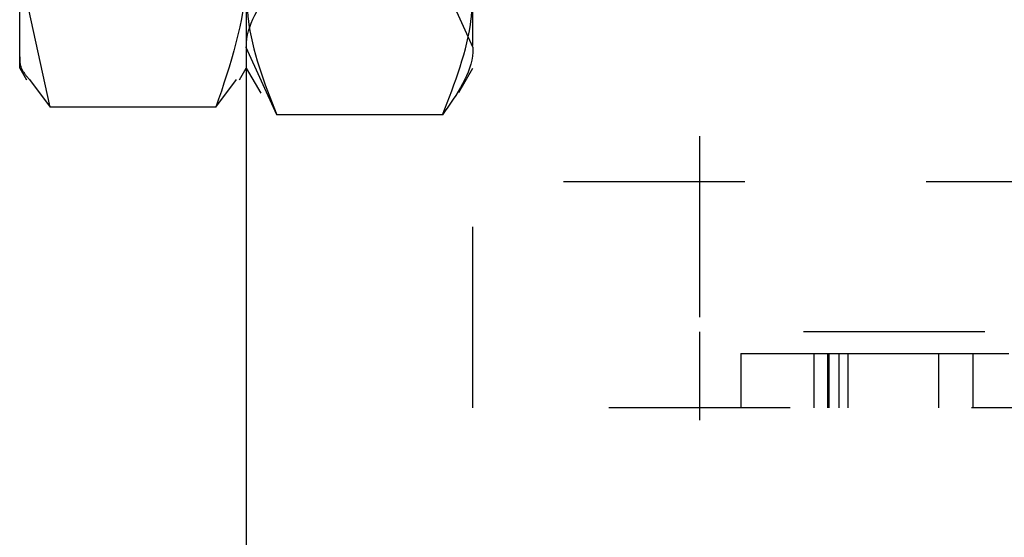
# Model space of a CAD drawing. Header units: inches. Extents: x 220 to 877, y 4 to 174.
# Tile 84 of 256: x 225.257 to 225.8, y 95.212 to 95.498. Entities that reach past the tile are written whole.
import ezdxf

# ---------------------------------------------------------------- set-up
doc = ezdxf.new("R2010")
doc.units = ezdxf.units.IN
doc.header["$LTSCALE"] = 0.5
doc.header["$MEASUREMENT"] = 0
doc.linetypes.add('HIDDEN', pattern=[0.225, 0.15, -0.075])
doc.layers.add('SID-M-H', color=4, linetype='HIDDEN')
doc.layers.add('SID-M-S', color=105, linetype='Continuous')

msp = doc.modelspace()

# ---------------------------------------------------------------- linework, layer by layer
at = {"layer": 'SID-M-H'}
for p, q in [((225.55678, 102.40857), (225.55678, 95.40857)), ((225.50678, 95.28357), (225.50678, 96.03357)), ((225.63178, 96.03357), (225.63178, 95.28357)), ((225.49004, 95.5196), (225.50678, 95.48246)), ((225.39853, 95.44531), (225.38178, 95.48246)), ((225.38178, 95.47107), (225.38971, 95.45735)), ((225.49898, 95.45756), (225.50678, 95.47107)), ((225.49004, 95.44531), (225.39853, 95.44531)), ((225.55678, 95.40857), (243.55678, 95.40857)), ((225.98917, 95.32557), (225.6317, 95.32557)), ((225.6317, 95.32557), (225.6317, 95.27682)), ((225.65454, 95.31357), (225.70238, 95.31357)), ((225.65454, 95.31357), (225.65454, 95.28357)), ((225.69475, 95.31357), (225.69475, 95.28357)), ((225.70238, 95.31357), (225.70238, 95.28357)), ((225.70309, 95.31357), (225.70309, 95.28357)), ((225.70852, 95.31357), (225.70852, 95.28357)), ((225.7136, 95.31357), (225.7136, 95.28357)), ((225.76349, 95.31357), (225.76349, 95.28357)), ((225.78248, 95.31357), (225.78248, 95.28357)), ((227.88178, 95.28357), (225.50678, 95.28357))]:
    msp.add_line(p, q, dxfattribs=at)
for points, knots in [([(225.38178, 95.48246), (225.3818, 95.48334), (225.38204, 95.49588), (225.39058, 95.50817), (225.39853, 95.5196)], [0, 0, 0, 0, 0.070198, 1, 1, 1, 1]), ([(225.38178, 95.5148), (225.38197, 95.50935), (225.38277, 95.48583), (225.39168, 95.46292), (225.39853, 95.44531)], [0, 0, 0, 0, 0.231849, 1, 1, 1, 1]), ([(225.49004, 95.44531), (225.49689, 95.46292), (225.5058, 95.48583), (225.5066, 95.50935), (225.50678, 95.5148)], [0, 0, 0, 0, 0.768151, 1, 1, 1, 1]), ([(225.50678, 95.48246), (225.50677, 95.48158), (225.50653, 95.46903), (225.49798, 95.45674), (225.49004, 95.44531)], [0, 0, 0, 0, 0.070198, 1, 1, 1, 1]), ([(225.25678, 95.47737), (225.25679, 95.47518), (225.2568, 95.47097), (225.26043, 95.46686), (225.26217, 95.46489)], [0, 0, 0, 0, 0.519436, 1, 1, 1, 1]), ([(225.70238, 95.31357), (225.71558, 95.31357), (225.74192, 95.31357), (225.78139, 95.31357), (225.80839, 95.31357), (225.82113, 95.31357), (225.82217, 95.31357), (225.82269, 95.31357)], [0, 0, 0, 0, 0.251071, 0.501095, 0.749791, 0.874852, 1, 1, 1, 1])]:
    msp.add_open_spline(points, degree=3, knots=knots, dxfattribs=at)
at = {"layer": 'SID-M-S'}
for p, q in [((225.38178, 107.40857), (225.38178, 90.40857)), ((225.25678, 95.47107), (225.25678, 95.84607)), ((225.27353, 95.44956), (225.25678, 95.52626)), ((225.25678, 95.47107), (225.26054, 95.46456)), ((225.37802, 95.46456), (225.38178, 95.47107)), ((225.26217, 95.46489), (225.27353, 95.44956)), ((225.36504, 95.44956), (225.37639, 95.46489)), ((225.36504, 95.44956), (225.27353, 95.44956))]:
    msp.add_line(p, q, dxfattribs=at)
msp.add_open_spline([(225.38178, 95.52626), (225.38177, 95.52444), (225.38153, 95.49854), (225.37298, 95.47316), (225.36504, 95.44956)], degree=3, knots=[0, 0, 0, 0, 0.070198, 1, 1, 1, 1], dxfattribs=at)

doc.saveas('drawing.dxf')
